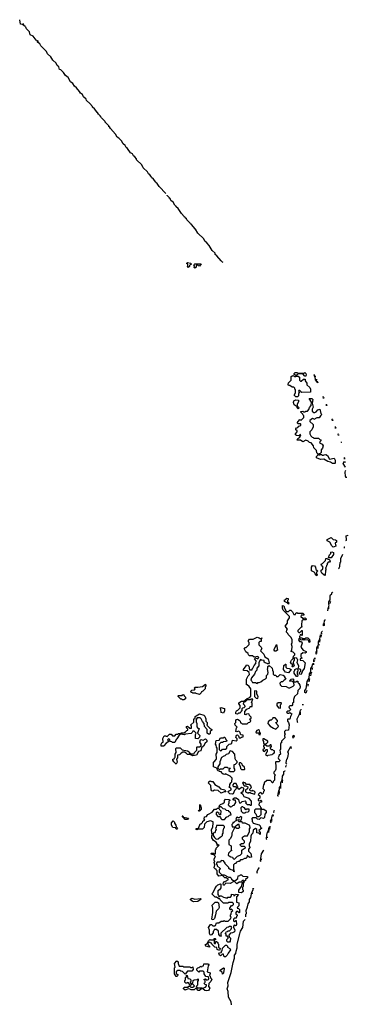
# Model space of a CAD drawing. Extents: x 2535812 to 2752880, y 540738 to 728399.
# Tile 213 of 213: x 2708303 to 2712694, y 698839 to 712004. Entities that reach past the tile are written whole.
import ezdxf

# ---------------------------------------------------------------- set-up
doc = ezdxf.new("R2010")
doc.units = 0

msp = doc.modelspace()

# ---------------------------------------------------------------- linework, layer by layer
at = {"layer": '0CON20XD'}
for points in [[(2708368, 711927), (2708370, 711920), (2708378, 711916), (2708379, 711914), (2708375, 711912), (2708342, 711942), (2708314, 711945), (2708303, 712004)], [(2708345, 711955), (2708359, 711939)], [(2710257, 709680), (2710165, 709773), (2710142, 709812), (2710125, 709824), (2710124, 709834), (2710092, 709872), (2710065, 709893), (2710058, 709908), (2710042, 709932), (2710024, 709945), (2710010, 709970), (2709955, 710023), (2709933, 710063), (2709865, 710130), (2709862, 710142), (2709842, 710172), (2709825, 710183), (2709810, 710210), (2709785, 710224), (2709742, 710282), (2709725, 710294), (2709713, 710323), (2709685, 710343), (2709663, 710383), (2709630, 710420), (2709605, 710434), (2709583, 710473), (2709515, 710550), (2709502, 710572), (2709495, 710574), (2709494, 710584), (2709445, 710632), (2709443, 710643), (2709395, 710693), (2709392, 710702), (2709384, 710705), (2709383, 710713), (2709355, 710740), (2709342, 710762), (2709335, 710764), (2709333, 710773), (2709302, 710812), (2709275, 710834), (2709274, 710844), (2709242, 710882), (2709195, 710923), (2709190, 710940), (2709155, 710974), (2709142, 711002), (2709115, 711024), (2709104, 711044), (2709064, 711094), (2709035, 711114), (2709012, 711152), (2708984, 711175), (2708952, 711232), (2708915, 711260), (2708890, 711300), (2708853, 711333), (2708835, 711338), (2708824, 711374), (2708805, 711393), (2708792, 711422), (2708745, 711463), (2708720, 711510), (2708675, 711550), (2708661, 711581), (2708585, 711653), (2708572, 711682), (2708543, 711705), (2708540, 711720), (2708525, 711730), (2708482, 711782), (2708445, 711803), (2708433, 711843), (2708395, 711880), (2708386, 711906)], [(2708539, 711726), (2708540, 711720), (2708552, 711710)], [(2711024, 708759), (2711015, 708762), (2710995, 708782), (2710939, 708849), (2710915, 708864), (2710913, 708883), (2710875, 708918), (2710833, 708983), (2710802, 709022), (2710775, 709043), (2710762, 709072), (2710685, 709150), (2710652, 709202), (2710645, 709204), (2710643, 709213), (2710602, 709262), (2710595, 709264), (2710593, 709273), (2710585, 709274), (2710583, 709283), (2710535, 709330), (2710532, 709342), (2710515, 709354), (2710513, 709363), (2710504, 709365), (2710503, 709373), (2710465, 709413), (2710422, 709482), (2710395, 709504), (2710393, 709513), (2710384, 709515), (2710382, 709522), (2710375, 709524), (2710354, 709564), (2710324, 709585), (2710313, 709613), (2710305, 709614), (2710304, 709624), (2710275, 709653), (2710274, 709660)], [(2710555, 708692), (2710540, 708705), (2710550, 708715), (2710550, 708735), (2710530, 708745), (2710545, 708758), (2710585, 708750), (2710600, 708735), (2710582, 708728), (2710572, 708718), (2710570, 708705), (2710555, 708692)], [(2710645, 708680), (2710633, 708693), (2710640, 708715), (2710630, 708725), (2710642, 708738), (2710728, 708738), (2710705, 708710), (2710692, 708712), (2710685, 708720), (2710662, 708718), (2710660, 708695), (2710645, 708680)], [(2712125, 707240), (2712115, 707240), (2712085, 707270), (2712025, 707270), (2712008, 707252), (2711985, 707250), (2711972, 707262), (2711972, 707275), (2711985, 707287), (2712005, 707287), (2712025, 707278), (2712105, 707280), (2712115, 707287), (2712127, 707273), (2712130, 707255), (2712125, 707240)], [(2712015, 706960), (2711992, 706962), (2711973, 706983), (2711990, 707015), (2711990, 707055), (2711980, 707065), (2711978, 707078), (2711965, 707090), (2711945, 707092), (2711912, 707112), (2711895, 707114), (2711890, 707125), (2711895, 707148), (2711930, 707185), (2711932, 707235), (2711955, 707248), (2711985, 707230), (2711995, 707240), (2712025, 707240), (2712040, 707225), (2712040, 707185), (2712055, 707170), (2712065, 707170), (2712095, 707200), (2712118, 707198), (2712120, 707175), (2712138, 707145), (2712142, 707122), (2712180, 707085), (2712188, 707065), (2712190, 707025), (2712185, 707022), (2712075, 707020), (2712048, 707048), (2712032, 707048), (2712030, 707035), (2712038, 707028), (2712040, 707015), (2712030, 707005), (2712030, 706975), (2712015, 706960)], [(2712287, 707152), (2712285, 707150), (2712255, 707190), (2712250, 707230), (2712245, 707230), (2712240, 707255), (2712244, 707259)], [(2712250, 707243), (2712250, 707230), (2712258, 707224)], [(2712269, 707197), (2712270, 707185), (2712276, 707179)], [(2712280, 707169), (2712280, 707160), (2712285, 707158)], [(2712025, 706800), (2712010, 706815), (2712010, 706830), (2711973, 706855), (2711964, 706884), (2711965, 706910), (2711995, 706920), (2712028, 706918), (2712030, 706895), (2712010, 706865), (2712010, 706830), (2712025, 706830), (2712038, 706815), (2712025, 706800)], [(2712515, 706070), (2712485, 706072), (2712455, 706090), (2712420, 706095), (2712367, 706127), (2712325, 706124), (2712270, 706145), (2712270, 706165), (2712288, 706182), (2712290, 706195), (2712273, 706213), (2712270, 706245), (2712235, 706280), (2712228, 706308), (2712198, 706348), (2712175, 706352), (2712158, 706368), (2712125, 706380), (2712085, 706362), (2712055, 706380), (2712012, 706382), (2712020, 706405), (2712048, 706422), (2712060, 706455), (2712052, 706458), (2712035, 706440), (2712003, 706443), (2711990, 706455), (2711990, 706465), (2712010, 706495), (2712010, 706505), (2711995, 706520), (2711992, 706535), (2712002, 706548), (2712018, 706552), (2712035, 706570), (2712048, 706572), (2712058, 706582), (2712060, 706595), (2712055, 706600), (2712025, 706600), (2712010, 706615), (2712045, 706660), (2712052, 706652), (2712065, 706650), (2712100, 706685), (2712098, 706708), (2712090, 706715), (2712088, 706728), (2712060, 706755), (2712060, 706765), (2712085, 706770), (2712095, 706760), (2712115, 706760), (2712125, 706770), (2712148, 706772), (2712168, 706792), (2712175, 706820), (2712200, 706845), (2712202, 706892), (2712172, 706938), (2712205, 706938), (2712220, 706925), (2712210, 706875), (2712227, 706825), (2712210, 706795), (2712212, 706772), (2712232, 706752), (2712245, 706750), (2712265, 706760), (2712285, 706788), (2712315, 706798), (2712328, 706738), (2712340, 706725), (2712322, 706708), (2712305, 706680), (2712275, 706680), (2712235, 706660), (2712228, 706668), (2712215, 706670), (2712180, 706645), (2712182, 706632), (2712225, 706590), (2712225, 706560), (2712208, 706522), (2712180, 706495), (2712180, 706465), (2712192, 706442), (2712212, 706422), (2712225, 706420), (2712235, 706410), (2712295, 706410), (2712312, 706392), (2712328, 706388), (2712327, 706373), (2712312, 706358), (2712310, 706345), (2712345, 706330), (2712360, 706305), (2712350, 706275), (2712330, 706255), (2712330, 706215), (2712318, 706202), (2712302, 706198), (2712302, 706182), (2712315, 706190), (2712335, 706190), (2712345, 706180), (2712365, 706180), (2712373, 706187), (2712395, 706190), (2712416, 706176), (2712445, 706130), (2712505, 706140), (2712520, 706115), (2712520, 706075), (2712515, 706070)], [(2712369, 706952), (2712365, 706940), (2712360, 706965), (2712363, 706968)], [(2712409, 706853), (2712405, 706840), (2712405, 706863)], [(2712489, 706653), (2712485, 706642), (2712480, 706665), (2712483, 706668)], [(2712529, 706552), (2712525, 706540), (2712525, 706563)], [(2712569, 706453), (2712565, 706443), (2712560, 706465), (2712563, 706468)], [(2712607, 706352), (2712605, 706350), (2712605, 706358)], [(2712658, 706023), (2712655, 706020), (2712625, 706070), (2712645, 706100), (2712652, 706085)], [(2712648, 706139), (2712645, 706130), (2712645, 706150), (2712647, 706148)], [(2712668, 705890), (2712665, 705880), (2712655, 705900), (2712654, 705955), (2712655, 705970), (2712661, 705976)], [(2712492, 704952), (2712475, 704970), (2712448, 705018), (2712410, 705035), (2712410, 705055), (2712465, 705080), (2712492, 705052), (2712525, 705048), (2712535, 705040), (2712535, 705020), (2712520, 705005), (2712526, 704965), (2712505, 704954), (2712492, 704952)], [(2712671, 705030), (2712664, 705044), (2712670, 705055), (2712664, 705105), (2712692, 705112), (2712694, 705110)], [(2712644, 704940), (2712644, 704955), (2712650, 704958)], [(2712385, 704572), (2712370, 704575), (2712340, 704605), (2712333, 704623), (2712332, 704645), (2712348, 704652), (2712360, 704685), (2712335, 704710), (2712332, 704725), (2712348, 704732), (2712388, 704772), (2712395, 704800), (2712415, 704800), (2712422, 704792), (2712438, 704788), (2712448, 704778), (2712450, 704765), (2712445, 704750), (2712425, 704750), (2712410, 704735), (2712410, 704715), (2712402, 704708), (2712400, 704685), (2712390, 704675), (2712392, 704662), (2712400, 704655), (2712390, 704645), (2712385, 704572)], [(2712465, 704810), (2712435, 704810), (2712430, 704815), (2712445, 704850), (2712460, 704865), (2712460, 704885), (2712475, 704890), (2712495, 704880), (2712497, 704855), (2712465, 704810)], [(2712572, 704663), (2712570, 704665), (2712580, 704695), (2712580, 704696), (2712584, 704745), (2712593, 704757), (2712595, 704798), (2712622, 704856)], [(2712275, 704570), (2712250, 704595), (2712248, 704608), (2712238, 704618), (2712202, 704635), (2712204, 704685), (2712215, 704707), (2712243, 704703), (2712258, 704685), (2712262, 704652), (2712287, 704637), (2712270, 704615), (2712270, 704595), (2712280, 704585), (2712275, 704570)], [(2711895, 704190), (2711878, 704208), (2711840, 704225), (2711840, 704245), (2711858, 704252), (2711875, 704270), (2711890, 704265), (2711890, 704245), (2711882, 704238), (2711880, 704225), (2711900, 704205), (2711895, 704190)], [(2712436, 704150), (2712433, 704163), (2712440, 704175), (2712434, 704184), (2712435, 704220), (2712453, 704247), (2712451, 704305), (2712455, 704316), (2712473, 704327), (2712475, 704340), (2712485, 704350), (2712488, 704347)], [(2712065, 703250), (2712040, 703255), (2712040, 703275), (2712058, 703292), (2712060, 703315), (2712042, 703322), (2712030, 703335), (2712032, 703362), (2712013, 703407), (2712020, 703445), (2712012, 703452), (2712008, 703468), (2711975, 703470), (2711970, 703465), (2711970, 703435), (2711960, 703425), (2711958, 703405), (2711970, 703365), (2711955, 703350), (2711942, 703352), (2711950, 703365), (2711948, 703388), (2711935, 703390), (2711923, 703413), (2711935, 703440), (2711958, 703462), (2711962, 703495), (2711978, 703512), (2711980, 703525), (2711958, 703548), (2711930, 703555), (2711930, 703565), (2711940, 703575), (2711942, 703625), (2711934, 703656), (2711942, 703678), (2711942, 703712), (2711930, 703745), (2711890, 703785), (2711888, 703798), (2711870, 703815), (2711872, 703845), (2711880, 703855), (2711852, 703895), (2711880, 703935), (2711882, 703965), (2711910, 704005), (2711910, 704025), (2711825, 704110), (2711813, 704135), (2711815, 704170), (2711835, 704168), (2711840, 704135), (2711860, 704105), (2711862, 704092), (2711895, 704090), (2711912, 704108), (2711925, 704110), (2711950, 704085), (2711965, 704050), (2711988, 704052), (2711992, 704068), (2712005, 704080), (2712015, 704070), (2712085, 704070), (2712100, 704055), (2712098, 704042), (2712065, 704040), (2712060, 704025), (2712085, 704000), (2712105, 704000), (2712118, 704008), (2712130, 703995), (2712130, 703985), (2712125, 703980), (2712085, 703980), (2712072, 703968), (2712068, 703915), (2712070, 703895), (2712080, 703885), (2712062, 703878), (2712022, 703838), (2712020, 703825), (2712032, 703812), (2712045, 703810), (2712072, 703838), (2712078, 703838), (2712080, 703775), (2712075, 703770), (2712065, 703780), (2712052, 703778), (2712048, 703762), (2712040, 703755), (2712042, 703742), (2712075, 703740), (2712085, 703730), (2712115, 703730), (2712125, 703740), (2712155, 703740), (2712177, 703717), (2712180, 703685), (2712178, 703675), (2712170, 703675), (2712168, 703698), (2712152, 703712), (2712105, 703710), (2712095, 703720), (2712082, 703718), (2712075, 703710), (2712062, 703712), (2712045, 703730), (2712030, 703715), (2712032, 703702), (2712042, 703692), (2712068, 703688), (2712077, 703667), (2712060, 703615), (2712092, 703572), (2712130, 703555), (2712130, 703545), (2712117, 703533), (2712085, 703540), (2712060, 703515), (2712060, 703485), (2712080, 703465), (2712052, 703458), (2712052, 703442), (2712088, 703438), (2712118, 703405), (2712105, 703330), (2712082, 703298), (2712065, 703250)], [(2712422, 704099), (2712420, 704105), (2712428, 704148), (2712429, 704125)], [(2712456, 704225), (2712450, 704215), (2712449, 704199)], [(2712377, 703932), (2712370, 703930), (2712370, 703905), (2712365, 703900), (2712364, 703925), (2712370, 703930), (2712375, 703968), (2712385, 703980), (2712389, 703975)], [(2711265, 700330), (2711232, 700332), (2711230, 700365), (2711268, 700412), (2711282, 700468), (2711300, 700480), (2711288, 700498), (2711272, 700488), (2711268, 700472), (2711235, 700470), (2711205, 700450), (2711178, 700478), (2711165, 700480), (2711115, 700453), (2711055, 700460), (2711045, 700440), (2711035, 700430), (2711025, 700430), (2711020, 700455), (2711028, 700462), (2711030, 700475), (2711068, 700492), (2711075, 700500), (2711088, 700502), (2711088, 700518), (2711072, 700522), (2711065, 700530), (2711045, 700530), (2711015, 700560), (2710965, 700550), (2710940, 700585), (2710940, 700625), (2710930, 700635), (2710928, 700648), (2710915, 700650), (2710902, 700665), (2710910, 700705), (2710900, 700735), (2710910, 700755), (2710903, 700763), (2710900, 700785), (2710920, 700815), (2710895, 700840), (2710865, 700840), (2710860, 700855), (2710865, 700860), (2710895, 700860), (2710905, 700850), (2710918, 700852), (2710920, 700905), (2710928, 700912), (2710930, 700925), (2710970, 700965), (2710955, 700970), (2710942, 700962), (2710940, 700985), (2710928, 701008), (2710895, 701030), (2710872, 701065), (2710872, 701095), (2710880, 701115), (2710870, 701125), (2710868, 701175), (2710882, 701208), (2710882, 701235), (2710890, 701245), (2710888, 701278), (2710855, 701292), (2710805, 701280), (2710772, 701248), (2710767, 701203), (2710748, 701182), (2710685, 701180), (2710675, 701170), (2710660, 701175), (2710662, 701188), (2710685, 701190), (2710698, 701202), (2710715, 701250), (2710728, 701252), (2710748, 701272), (2710752, 701288), (2710762, 701298), (2710778, 701302), (2710770, 701315), (2710774, 701346), (2710798, 701352), (2710808, 701362), (2710812, 701378), (2710828, 701382), (2710875, 701410), (2710905, 701450), (2710935, 701450), (2710945, 701460), (2710965, 701460), (2710972, 701442), (2710990, 701425), (2710988, 701372), (2710972, 701372), (2710968, 701388), (2710945, 701410), (2710930, 701405), (2710930, 701375), (2710952, 701352), (2710978, 701348), (2710988, 701338), (2710992, 701322), (2711005, 701310), (2711038, 701312), (2711070, 701345), (2711088, 701352), (2711105, 701370), (2711128, 701372), (2711118, 701398), (2711100, 701415), (2711098, 701428), (2711065, 701430), (2711048, 701448), (2711022, 701452), (2710995, 701480), (2710982, 701478), (2710975, 701470), (2710970, 701475), (2710972, 701498), (2710985, 701510), (2711018, 701522), (2711038, 701542), (2711040, 701565), (2711055, 701580), (2711108, 701578), (2711110, 701565), (2711100, 701555), (2711100, 701525), (2711092, 701518), (2711090, 701505), (2711102, 701492), (2711125, 701480), (2711138, 701482), (2711152, 701498), (2711168, 701502), (2711190, 701535), (2711188, 701568), (2711165, 701570), (2711150, 701585), (2711175, 701600), (2711195, 701600), (2711228, 701578), (2711230, 701555), (2711245, 701530), (2711258, 701532), (2711275, 701550), (2711315, 701560), (2711328, 701545), (2711322, 701532), (2711342, 701512), (2711375, 701510), (2711382, 701502), (2711395, 701500), (2711400, 701505), (2711402, 701545), (2711400, 701555), (2711369, 701589), (2711304, 701614), (2711289, 701639), (2711260, 701665), (2711275, 701680), (2711288, 701682), (2711290, 701695), (2711300, 701705), (2711298, 701728), (2711265, 701740), (2711235, 701710), (2711222, 701722), (2711220, 701745), (2711212, 701752), (2711195, 701790), (2711165, 701790), (2711150, 701775), (2711152, 701762), (2711162, 701752), (2711185, 701750), (2711200, 701735), (2711198, 701722), (2711172, 701698), (2711155, 701653), (2711145, 701647), (2711110, 701655), (2711092, 701672), (2711090, 701685), (2711095, 701690), (2711130, 701705), (2711128, 701718), (2711100, 701745), (2711110, 701755), (2711113, 701777), (2711125, 701800), (2711140, 701815), (2711142, 701862), (2711115, 701890), (2711055, 701920), (2711045, 701912), (2711020, 701915), (2711000, 701935), (2710998, 701948), (2710975, 701950), (2710968, 701958), (2710952, 701962), (2710938, 701998), (2710894, 702014), (2710893, 702075), (2710900, 702080), (2710928, 702112), (2710932, 702125), (2710930, 702185), (2710940, 702205), (2710940, 702265), (2710932, 702275), (2710930, 702305), (2710920, 702315), (2710930, 702365), (2710968, 702372), (2710985, 702400), (2711025, 702400), (2711035, 702410), (2711045, 702410), (2711062, 702372), (2711070, 702365), (2711068, 702352), (2711025, 702350), (2711015, 702340), (2710992, 702338), (2710970, 702315), (2710968, 702285), (2710970, 702245), (2710985, 702230), (2710998, 702232), (2711015, 702250), (2711055, 702250), (2711070, 702265), (2711070, 702285), (2711102, 702318), (2711125, 702320), (2711138, 702332), (2711145, 702370), (2711195, 702360), (2711208, 702372), (2711208, 702388), (2711190, 702405), (2711202, 702438), (2711215, 702440), (2711228, 702428), (2711235, 702400), (2711255, 702400), (2711265, 702410), (2711290, 702415), (2711288, 702438), (2711262, 702442), (2711252, 702452), (2711250, 702475), (2711238, 702488), (2711225, 702490), (2711205, 702480), (2711190, 702485), (2711200, 702535), (2711210, 702545), (2711182, 702572), (2711180, 702595), (2711190, 702605), (2711190, 702635), (2711202, 702648), (2711215, 702650), (2711235, 702638), (2711248, 702625), (2711252, 702602), (2711265, 702600), (2711275, 702590), (2711345, 702590), (2711362, 702608), (2711378, 702612), (2711390, 702625), (2711380, 702655), (2711398, 702662), (2711398, 702678), (2711372, 702702), (2711368, 702718), (2711362, 702722), (2711335, 702720), (2711325, 702710), (2711312, 702712), (2711310, 702755), (2711340, 702785), (2711378, 702802), (2711385, 702820), (2711408, 702822), (2711410, 702865), (2711400, 702875), (2711418, 702918), (2711395, 702920), (2711385, 702910), (2711345, 702910), (2711318, 702882), (2711302, 702878), (2711292, 702868), (2711290, 702855), (2711308, 702838), (2711310, 702815), (2711298, 702802), (2711282, 702798), (2711272, 702788), (2711270, 702765), (2711262, 702758), (2711260, 702745), (2711245, 702730), (2711225, 702730), (2711215, 702720), (2711190, 702725), (2711190, 702745), (2711198, 702752), (2711200, 702765), (2711218, 702772), (2711250, 702805), (2711250, 702835), (2711230, 702855), (2711232, 702868), (2711265, 702890), (2711298, 702892), (2711345, 702930), (2711378, 702942), (2711392, 702958), (2711390, 703055), (2711369, 703089), (2711345, 703110), (2711332, 703112), (2711332, 703185), (2711355, 703230), (2711372, 703248), (2711370, 703275), (2711345, 703300), (2711292, 703302), (2711292, 703315), (2711330, 703365), (2711335, 703380), (2711350, 703375), (2711365, 703360), (2711372, 703312), (2711408, 703312), (2711410, 703325), (2711418, 703332), (2711435, 703370), (2711460, 703395), (2711462, 703432), (2711442, 703458), (2711455, 703470), (2711485, 703460), (2711500, 703475), (2711485, 703490), (2711435, 703480), (2711415, 703500), (2711375, 703500), (2711362, 703512), (2711358, 703528), (2711325, 703550), (2711302, 703595), (2711315, 703610), (2711328, 703612), (2711368, 703652), (2711370, 703675), (2711362, 703685), (2711362, 703705), (2711375, 703720), (2711425, 703720), (2711475, 703748), (2711505, 703740), (2711515, 703730), (2711530, 703730), (2711538, 703738), (2711538, 703732), (2711530, 703730), (2711528, 703692), (2711512, 703688), (2711500, 703675), (2711500, 703645), (2711530, 703615), (2711538, 703595), (2711520, 703565), (2711565, 703520), (2711580, 703485), (2711625, 703458), (2711638, 703405), (2711628, 703392), (2711615, 703390), (2711608, 703398), (2711583, 703403), (2711572, 703412), (2711568, 703438), (2711535, 703440), (2711522, 703448), (2711512, 703438), (2711500, 703405), (2711497, 703363), (2711470, 703335), (2711470, 703305), (2711452, 703288), (2711440, 703255), (2711400, 703205), (2711390, 703175), (2711405, 703160), (2711412, 703142), (2711455, 703140), (2711462, 703132), (2711475, 703130), (2711485, 703140), (2711505, 703140), (2711525, 703150), (2711550, 703175), (2711588, 703192), (2711600, 703205), (2711600, 703235), (2711618, 703252), (2711622, 703275), (2711614, 703326)], [(2712303, 703653), (2712295, 703640), (2712295, 703688), (2712313, 703727), (2712325, 703780), (2712330, 703775), (2712329, 703750)], [(2712320, 703716), (2712310, 703705), (2712310, 703680)], [(2712341, 703798), (2712335, 703790), (2712335, 703810), (2712345, 703830), (2712349, 703826)], [(2711725, 703560), (2711712, 703562), (2711702, 703572), (2711703, 703583), (2711735, 703650), (2711750, 703575), (2711725, 703560)], [(2712268, 703523), (2712265, 703520), (2712263, 703553), (2712272, 703568), (2712275, 703610), (2712288, 703638), (2712288, 703597)], [(2712244, 703436), (2712235, 703420), (2712234, 703445), (2712245, 703470), (2712249, 703452)], [(2712279, 703565), (2712270, 703560), (2712270, 703531)], [(2711614, 703326), (2711620, 703335), (2711620, 703355), (2711635, 703370), (2711678, 703335), (2711680, 703305), (2711690, 703285), (2711690, 703255), (2711702, 703242), (2711728, 703238), (2711735, 703220), (2711758, 703222), (2711785, 703248), (2711825, 703238), (2711840, 703225), (2711842, 703212), (2711860, 703185), (2711832, 703168), (2711815, 703150), (2711795, 703150), (2711780, 703135), (2711782, 703112), (2711802, 703092), (2711865, 703090), (2711895, 703070), (2711915, 703070), (2711958, 703092), (2711970, 703105), (2711968, 703138), (2711945, 703160), (2711915, 703160), (2711910, 703165), (2711930, 703185), (2711955, 703190), (2711960, 703185), (2711960, 703150), (2711995, 703150), (2712005, 703160), (2712018, 703158), (2712022, 703142), (2712035, 703130), (2712048, 703105), (2712051, 703085), (2712045, 703062), (2712020, 703035), (2712015, 702990), (2711977, 702953), (2711960, 702915), (2711960, 702875), (2711950, 702865), (2711950, 702845), (2711938, 702832), (2711915, 702830), (2711900, 702815), (2711902, 702802), (2711920, 702785), (2711918, 702772), (2711905, 702760), (2711882, 702758), (2711870, 702745), (2711885, 702730), (2711905, 702730), (2711915, 702740), (2711940, 702725), (2711920, 702685), (2711915, 702650), (2711885, 702650), (2711880, 702645), (2711880, 702625), (2711897, 702607), (2711902, 702575), (2711896, 702505), (2711855, 702500), (2711842, 702488), (2711840, 702465), (2711850, 702455), (2711840, 702435), (2711846, 702404), (2711802, 702358), (2711800, 702335), (2711790, 702325), (2711790, 702245), (2711780, 702235), (2711790, 702185), (2711772, 702168), (2711758, 702135), (2711760, 702120), (2711780, 702105), (2711780, 702095), (2711765, 702080), (2711725, 702080), (2711720, 702075), (2711720, 702055), (2711728, 702045), (2711727, 701985), (2711715, 701960), (2711700, 701945), (2711700, 701925), (2711718, 701905), (2711710, 701885), (2711710, 701835), (2711692, 701818), (2711685, 701800), (2711675, 701800), (2711668, 701818), (2711655, 701830), (2711605, 701830), (2711572, 701798), (2711570, 701785), (2711560, 701775), (2711550, 701725), (2711568, 701708), (2711570, 701695), (2711560, 701685), (2711558, 701662), (2711545, 701650), (2711528, 701668), (2711515, 701670), (2711490, 701645), (2711510, 701625), (2711510, 701595), (2711492, 701578), (2711492, 701562), (2711515, 701560), (2711525, 701570), (2711540, 701555), (2711528, 701542), (2711512, 701538), (2711502, 701528), (2711498, 701508), (2711518, 701488), (2711522, 701472), (2711530, 701465), (2711530, 701450), (2711565, 701450), (2711598, 701425), (2711596, 701405), (2711578, 701382), (2711574, 701335), (2711563, 701323), (2711525, 701330), (2711505, 701310), (2711483, 701313), (2711465, 701330), (2711415, 701330), (2711400, 701315), (2711408, 701308), (2711410, 701285), (2711420, 701275), (2711422, 701262), (2711505, 701240), (2711518, 701225), (2711522, 701202), (2711538, 701195), (2711500, 701165), (2711502, 701152), (2711517, 701137), (2711515, 701110), (2711498, 701128), (2711472, 701132), (2711470, 701175), (2711455, 701190), (2711422, 701168), (2711420, 701125), (2711402, 701108), (2711390, 701085), (2711388, 701015), (2711370, 700985), (2711370, 700955), (2711380, 700945), (2711380, 700935), (2711360, 700915), (2711360, 700885), (2711390, 700855), (2711400, 700805), (2711375, 700800), (2711345, 700830), (2711338, 700802), (2711325, 700790), (2711305, 700790), (2711275, 700772), (2711255, 700770), (2711235, 700750), (2711222, 700748), (2711202, 700738), (2711185, 700720), (2711172, 700718), (2711160, 700705), (2711158, 700645), (2711170, 700615), (2711165, 700610), (2711160, 700630), (2711115, 700640), (2711100, 700655), (2711098, 700668), (2711050, 700715), (2711048, 700728), (2711028, 700758), (2710995, 700760), (2710985, 700740), (2710942, 700738), (2710932, 700728), (2710930, 700715), (2710940, 700705), (2710942, 700692), (2710980, 700655), (2710980, 700645), (2710970, 700635), (2710970, 700605), (2710992, 700582), (2711005, 700570), (2711035, 700568), (2711095, 700540), (2711115, 700540), (2711130, 700525), (2711132, 700512), (2711165, 700490), (2711178, 700492), (2711218, 700522), (2711222, 700558), (2711245, 700560), (2711255, 700570), (2711268, 700568), (2711285, 700550), (2711348, 700548), (2711348, 700532), (2711322, 700508), (2711320, 700495), (2711300, 700480), (2711300, 700465), (2711290, 700455), (2711288, 700415), (2711280, 700405), (2711280, 700375), (2711290, 700365), (2711290, 700345), (2711265, 700330)], [(2711895, 703273), (2711874, 703274), (2711855, 703282), (2711830, 703315), (2711835, 703370), (2711855, 703388), (2711860, 703385), (2711860, 703345), (2711872, 703332), (2711905, 703330), (2711930, 703315), (2711895, 703273)], [(2712015, 703220), (2712002, 703222), (2711970, 703265), (2711970, 703295), (2711978, 703302), (2711980, 703315), (2712005, 703330), (2712020, 703315), (2712020, 703295), (2712010, 703285), (2712010, 703255), (2712020, 703245), (2712015, 703220)], [(2712138, 703037), (2712125, 703000), (2712115, 703010), (2712114, 703034), (2712132, 703058), (2712144, 703155), (2712172, 703198), (2712175, 703258), (2712192, 703285), (2712195, 703330), (2712213, 703357), (2712215, 703380), (2712225, 703400), (2712230, 703395), (2712229, 703378)], [(2712218, 703338), (2712212, 703328), (2712212, 703315)], [(2712178, 703189), (2712170, 703175), (2712168, 703152)], [(2712202, 703278), (2712192, 703258), (2712190, 703232)], [(2710705, 702983), (2710663, 702993), (2710655, 703000), (2710615, 703000), (2710608, 703008), (2710595, 703010), (2710592, 703028), (2710605, 703040), (2710638, 703042), (2710650, 703055), (2710640, 703065), (2710645, 703078), (2710685, 703078), (2710745, 703090), (2710788, 703118), (2710790, 703095), (2710780, 703085), (2710780, 703055), (2710750, 703025), (2710732, 703018), (2710728, 703005), (2710705, 702983)], [(2712160, 703121), (2712152, 703108), (2712152, 703091)], [(2710475, 702910), (2710468, 702918), (2710455, 702920), (2710420, 702955), (2710420, 702965), (2710425, 702970), (2710475, 702970), (2710485, 702980), (2710498, 702978), (2710502, 702962), (2710520, 702945), (2710520, 702925), (2710495, 702912), (2710475, 702910)], [(2711485, 702930), (2711490, 702955), (2711470, 702985), (2711470, 703025), (2711445, 703030), (2711440, 703025), (2711440, 702955), (2711462, 702932), (2711485, 702930)], [(2711025, 702730), (2710995, 702740), (2710990, 702785), (2710980, 702795), (2710993, 702807), (2711038, 702795), (2711040, 702765), (2711025, 702730)], [(2711785, 702800), (2711790, 702805), (2711790, 702845), (2711798, 702852), (2711800, 702865), (2711795, 702870), (2711755, 702870), (2711740, 702855), (2711740, 702835), (2711762, 702802), (2711785, 702800)], [(2712086, 702841), (2712085, 702840), (2712086, 702841), (2712085, 702850), (2712087, 702848)], [(2710195, 702290), (2710192, 702315), (2710202, 702335), (2710220, 702345), (2710218, 702392), (2710232, 702428), (2710255, 702430), (2710262, 702422), (2710275, 702420), (2710305, 702450), (2710325, 702450), (2710345, 702430), (2710375, 702430), (2710395, 702450), (2710415, 702450), (2710425, 702460), (2710445, 702460), (2710465, 702470), (2710495, 702470), (2710518, 702482), (2710535, 702500), (2710550, 702505), (2710548, 702518), (2710530, 702535), (2710530, 702555), (2710547, 702557), (2710575, 702530), (2710598, 702532), (2710600, 702555), (2710592, 702575), (2710628, 702612), (2710632, 702655), (2710648, 702662), (2710650, 702685), (2710660, 702695), (2710705, 702722), (2710765, 702707), (2710775, 702690), (2710790, 702655), (2710790, 702625), (2710810, 702605), (2710810, 702585), (2710802, 702572), (2710842, 702532), (2710870, 702515), (2710870, 702505), (2710850, 702485), (2710848, 702462), (2710838, 702452), (2710825, 702450), (2710810, 702465), (2710810, 702515), (2710773, 702553), (2710770, 702595), (2710745, 702620), (2710728, 702658), (2710715, 702670), (2710675, 702670), (2710660, 702645), (2710660, 702615), (2710670, 702595), (2710668, 702548), (2710682, 702532), (2710700, 702525), (2710680, 702465), (2710710, 702435), (2710707, 702413), (2710685, 702390), (2710654, 702394), (2710652, 702445), (2710660, 702465), (2710635, 702490), (2710615, 702490), (2710610, 702475), (2710595, 702460), (2710518, 702452), (2710503, 702443), (2710455, 702450), (2710445, 702440), (2710432, 702438), (2710405, 702390), (2710392, 702378), (2710375, 702340), (2710345, 702340), (2710335, 702350), (2710312, 702352), (2710308, 702378), (2710292, 702388), (2710280, 702375), (2710298, 702358), (2710298, 702352), (2710260, 702330), (2710228, 702295), (2710225, 702292), (2710195, 702290)], [(2711725, 702520), (2711760, 702555), (2711758, 702568), (2711720, 702605), (2711738, 702612), (2711748, 702622), (2711750, 702635), (2711718, 702668), (2711685, 702670), (2711680, 702655), (2711665, 702640), (2711652, 702638), (2711622, 702618), (2711620, 702595), (2711650, 702560), (2711695, 702530), (2711725, 702520)], [(2712021, 702604), (2712015, 702610), (2712011, 702655), (2712042, 702718), (2712055, 702770), (2712065, 702780), (2712067, 702775)], [(2712058, 702742), (2712050, 702740), (2712049, 702708)], [(2711515, 702440), (2711520, 702465), (2711510, 702475), (2711508, 702498), (2711495, 702510), (2711472, 702498), (2711462, 702488), (2711460, 702475), (2711465, 702470), (2711498, 702468), (2711500, 702445), (2711515, 702440)], [(2711964, 702393), (2711954, 702415), (2711968, 702438), (2711969, 702412)], [(2710395, 702050), (2710365, 702080), (2710350, 702105), (2710350, 702115), (2710368, 702122), (2710370, 702135), (2710380, 702145), (2710380, 702185), (2710392, 702208), (2710390, 702255), (2710395, 702270), (2710446, 702266), (2710475, 702240), (2710547, 702227), (2710568, 702215), (2710572, 702202), (2710595, 702190), (2710635, 702190), (2710640, 702205), (2710670, 702235), (2710670, 702275), (2710675, 702280), (2710705, 702280), (2710730, 702295), (2710730, 702315), (2710712, 702345), (2710720, 702375), (2710725, 702380), (2710755, 702370), (2710785, 702387), (2710805, 702370), (2710805, 702350), (2710781, 702329), (2710758, 702292), (2710732, 702268), (2710725, 702230), (2710692, 702218), (2710665, 702170), (2710615, 702162), (2710575, 702180), (2710545, 702180), (2710528, 702198), (2710505, 702210), (2710485, 702210), (2710462, 702198), (2710440, 702175), (2710412, 702168), (2710410, 702135), (2710400, 702115), (2710408, 702075), (2710395, 702050)], [(2711595, 702320), (2711618, 702342), (2711618, 702358), (2711565, 702390), (2711552, 702388), (2711550, 702365), (2711560, 702355), (2711562, 702332), (2711575, 702320), (2711595, 702320)], [(2711615, 702160), (2711625, 702170), (2711675, 702180), (2711685, 702190), (2711698, 702192), (2711710, 702205), (2711708, 702228), (2711692, 702232), (2711685, 702240), (2711662, 702242), (2711658, 702258), (2711650, 702265), (2711670, 702285), (2711665, 702310), (2711652, 702308), (2711635, 702290), (2711605, 702290), (2711585, 702310), (2711572, 702308), (2711560, 702295), (2711562, 702282), (2711570, 702275), (2711570, 702255), (2711552, 702248), (2711550, 702235), (2711562, 702222), (2711575, 702220), (2711588, 702232), (2711592, 702248), (2711608, 702248), (2711610, 702215), (2711602, 702208), (2711590, 702175), (2711615, 702160)], [(2711874, 702051), (2711865, 702060), (2711864, 702074), (2711875, 702118), (2711883, 702127), (2711885, 702150), (2711892, 702158), (2711894, 702194), (2711888, 702215), (2711928, 702288), (2711929, 702261)], [(2711165, 701950), (2711180, 701965), (2711180, 701985), (2711170, 701995), (2711170, 702045), (2711188, 702052), (2711208, 702072), (2711210, 702085), (2711190, 702105), (2711183, 702123), (2711180, 702185), (2711148, 702218), (2711115, 702230), (2711095, 702190), (2711062, 702178), (2711045, 702160), (2711032, 702158), (2711002, 702138), (2710978, 702082), (2710978, 702055), (2710950, 702015), (2710950, 701995), (2710962, 701982), (2710975, 701980), (2710985, 701988), (2711022, 701988), (2711045, 702010), (2711075, 702010), (2711085, 702000), (2711118, 701998), (2711100, 701975), (2711100, 701965), (2711115, 701950), (2711165, 701950)], [(2711305, 701980), (2711310, 701985), (2711308, 702008), (2711282, 702032), (2711278, 702048), (2711258, 702068), (2711242, 702068), (2711230, 702055), (2711250, 702025), (2711252, 701992), (2711265, 701980), (2711305, 701980)], [(2711864, 702011), (2711860, 702015), (2711865, 702030), (2711868, 702027)], [(2711761, 701620), (2711755, 701620), (2711754, 701625), (2711764, 701695), (2711773, 701707), (2711775, 701738), (2711792, 701758), (2711794, 701805), (2711805, 701830), (2711810, 701830), (2711815, 701888), (2711832, 701918), (2711835, 701950), (2711845, 701960), (2711849, 701956)], [(2710995, 701662), (2710957, 701697), (2710905, 701702), (2710885, 701690), (2710870, 701695), (2710860, 701705), (2710857, 701765), (2710824, 701795), (2710830, 701815), (2710847, 701827), (2710868, 701818), (2710885, 701820), (2710910, 701780), (2710966, 701746), (2710985, 701720), (2711046, 701706), (2711058, 701682), (2711035, 701682), (2710995, 701662)], [(2711445, 701650), (2711450, 701675), (2711438, 701688), (2711422, 701692), (2711415, 701700), (2711405, 701690), (2711382, 701692), (2711380, 701715), (2711398, 701732), (2711400, 701745), (2711378, 701778), (2711335, 701780), (2711318, 701798), (2711302, 701802), (2711295, 701810), (2711282, 701798), (2711302, 701762), (2711325, 701760), (2711350, 701745), (2711348, 701722), (2711320, 701705), (2711322, 701682), (2711355, 701660), (2711365, 701670), (2711385, 701670), (2711395, 701660), (2711445, 701650)], [(2711796, 701753), (2711790, 701750), (2711789, 701725)], [(2711818, 701836), (2711810, 701830), (2711809, 701801)], [(2711778, 701685), (2711770, 701675), (2711767, 701642)], [(2710705, 701420), (2710690, 701425), (2710710, 701445), (2710710, 701505), (2710715, 701510), (2710730, 701465), (2710730, 701445), (2710705, 701420)], [(2711315, 701400), (2711325, 701410), (2711358, 701412), (2711370, 701425), (2711368, 701448), (2711335, 701450), (2711325, 701440), (2711308, 701468), (2711295, 701470), (2711285, 701480), (2711272, 701478), (2711260, 701465), (2711262, 701422), (2711285, 701400), (2711315, 701400)], [(2710515, 701310), (2710472, 701358), (2710485, 701360), (2710490, 701340), (2710558, 701328), (2710545, 701312), (2710515, 701310)], [(2711175, 700780), (2711212, 700818), (2711248, 700832), (2711270, 700855), (2711272, 700898), (2711292, 700918), (2711320, 700925), (2711318, 700938), (2711308, 700948), (2711265, 700950), (2711252, 700962), (2711250, 700975), (2711265, 700990), (2711295, 700990), (2711308, 701002), (2711308, 701018), (2711280, 701045), (2711280, 701075), (2711305, 701090), (2711348, 701092), (2711372, 701148), (2711372, 701185), (2711382, 701198), (2711378, 701228), (2711315, 701260), (2711282, 701262), (2711275, 701280), (2711235, 701280), (2711222, 701292), (2711220, 701305), (2711225, 701310), (2711255, 701300), (2711268, 701312), (2711270, 701335), (2711255, 701350), (2711235, 701330), (2711222, 701332), (2711215, 701340), (2711202, 701338), (2711198, 701322), (2711190, 701315), (2711200, 701305), (2711198, 701292), (2711182, 701288), (2711165, 701270), (2711152, 701268), (2711150, 701255), (2711140, 701245), (2711142, 701212), (2711185, 701210), (2711190, 701225), (2711225, 701250), (2711240, 701205), (2711225, 701190), (2711205, 701190), (2711195, 701200), (2711172, 701198), (2711140, 701125), (2711140, 701095), (2711132, 701088), (2711120, 701055), (2711100, 701035), (2711100, 700975), (2711128, 700958), (2711130, 700905), (2711140, 700895), (2711122, 700888), (2711092, 700858), (2711090, 700835), (2711102, 700822), (2711125, 700810), (2711148, 700808), (2711152, 700792), (2711162, 700782), (2711175, 700780)], [(2711505, 701350), (2711530, 701375), (2711530, 701450), (2711452, 701448), (2711440, 701435), (2711442, 701402), (2711460, 701385), (2711472, 701352), (2711505, 701350)], [(2711664, 701263), (2711655, 701290), (2711673, 701327), (2711675, 701358), (2711688, 701378), (2711689, 701354)], [(2711702, 701403), (2711700, 701405), (2711705, 701430), (2711709, 701426)], [(2710405, 701180), (2710395, 701180), (2710385, 701200), (2710350, 701205), (2710330, 701235), (2710330, 701265), (2710355, 701290), (2710370, 701275), (2710372, 701262), (2710390, 701235), (2710392, 701212), (2710410, 701195), (2710405, 701180)], [(2710928, 701048), (2710955, 701050), (2710985, 701080), (2710998, 701082), (2711012, 701098), (2711012, 701115), (2711020, 701125), (2711020, 701165), (2711028, 701172), (2711030, 701195), (2711040, 701205), (2711038, 701218), (2711025, 701230), (2710932, 701228), (2710930, 701205), (2710920, 701195), (2710928, 701175), (2710918, 701162), (2710917, 701143), (2710905, 701130), (2710890, 701125), (2710888, 701098), (2710908, 701068), (2710928, 701048)], [(2711604, 701041), (2711600, 701045), (2711605, 701110), (2711612, 701118), (2711615, 701140), (2711625, 701160), (2711630, 701160), (2711632, 701192), (2711645, 701220), (2711649, 701208)], [(2711678, 701313), (2711670, 701305), (2711670, 701285)], [(2711614, 701079), (2711610, 701075), (2711610, 701063)], [(2711637, 701164), (2711630, 701160), (2711630, 701137)], [(2711647, 701198), (2711640, 701185), (2711640, 701174)], [(2711524, 700743), (2711520, 700755), (2711535, 700850), (2711566, 700899), (2711566, 700900), (2711566, 700899)], [(2711535, 700784), (2711530, 700775), (2711530, 700766)], [(2711482, 700586), (2711475, 700600), (2711475, 700620), (2711504, 700670)], [(2711502, 700661), (2711500, 700660), (2711500, 700654)], [(2711105, 699670), (2711085, 699670), (2711070, 699685), (2711070, 699705), (2711088, 699722), (2711090, 699735), (2711078, 699748), (2711062, 699752), (2711060, 699775), (2711050, 699785), (2711058, 699792), (2711062, 699808), (2711078, 699812), (2711085, 699820), (2711108, 699822), (2711128, 699842), (2711132, 699858), (2711140, 699865), (2711128, 699878), (2711105, 699880), (2711095, 699870), (2711072, 699868), (2710992, 699788), (2710990, 699765), (2711000, 699755), (2710995, 699750), (2710982, 699752), (2710962, 699772), (2710960, 699815), (2710935, 699840), (2710902, 699838), (2710898, 699822), (2710890, 699815), (2710890, 699795), (2710860, 699765), (2710847, 699767), (2710840, 699785), (2710840, 699830), (2710828, 699865), (2710855, 699907), (2710865, 699907), (2710885, 699888), (2710912, 699888), (2710918, 699892), (2710935, 699930), (2710965, 699930), (2710995, 699950), (2711025, 699950), (2711035, 699960), (2711045, 699950), (2711088, 699952), (2711118, 699982), (2711130, 700005), (2711120, 700015), (2711120, 700035), (2711130, 700045), (2711132, 700078), (2711150, 700095), (2711135, 700110), (2711122, 700102), (2711112, 700112), (2711110, 700125), (2711132, 700158), (2711148, 700162), (2711158, 700172), (2711160, 700185), (2711145, 700200), (2711095, 700200), (2711085, 700190), (2711025, 700192), (2710980, 700235), (2710978, 700248), (2710965, 700250), (2710932, 700272), (2710915, 700273), (2710870, 700315), (2710888, 700332), (2710910, 700385), (2710935, 700420), (2710950, 700435), (2710985, 700450), (2710990, 700445), (2710990, 700395), (2710975, 700370), (2710950, 700355), (2710950, 700305), (2710960, 700295), (2710962, 700282), (2710975, 700280), (2710982, 700288), (2710995, 700290), (2711025, 700270), (2711075, 700260), (2711085, 700270), (2711118, 700272), (2711132, 700288), (2711135, 700310), (2711158, 700308), (2711165, 700290), (2711178, 700292), (2711185, 700310), (2711228, 700308), (2711200, 700275), (2711200, 700205), (2711230, 700195), (2711230, 700155), (2711212, 700138), (2711210, 700125), (2711228, 700118), (2711240, 700105), (2711240, 700065), (2711235, 700060), (2711215, 700080), (2711202, 700078), (2711190, 700065), (2711192, 700042), (2711210, 700035), (2711208, 700022), (2711200, 700015), (2711198, 699992), (2711175, 699990), (2711160, 699975), (2711160, 699955), (2711175, 699940), (2711192, 699958), (2711198, 699958), (2711200, 699905), (2711195, 699892), (2711185, 699890), (2711175, 699900), (2711160, 699885), (2711160, 699865), (2711176, 699836), (2711175, 699810), (2711147, 699793), (2711122, 699788), (2711100, 699765), (2711102, 699742), (2711120, 699725), (2711116, 699685), (2711105, 699670)], [(2711323, 700009), (2711324, 700044), (2711332, 700055), (2711329, 700095), (2711348, 700142), (2711355, 700182), (2711373, 700207), (2711375, 700240), (2711393, 700267), (2711405, 700340), (2711422, 700368), (2711425, 700390), (2711427, 700381)], [(2711412, 700327), (2711410, 700325), (2711410, 700318)], [(2710625, 700210), (2710606, 700216), (2710584, 700235), (2710587, 700245), (2710605, 700256), (2710645, 700246), (2710720, 700255), (2710727, 700245), (2710685, 700214), (2710625, 700210)], [(2710877, 699967), (2710872, 699975), (2710882, 700065), (2710883, 700125), (2710876, 700165), (2710915, 700204), (2710946, 700206), (2710958, 700195), (2710970, 700135), (2710960, 700115), (2710928, 700085), (2710921, 700035), (2710906, 699984), (2710895, 699972), (2710877, 699967)], [(2711135, 698832), (2711130, 698870), (2711094, 698935), (2711089, 699009), (2711074, 699045), (2711088, 699085), (2711085, 699130), (2711130, 699265), (2711155, 699400), (2711173, 699455), (2711174, 699495), (2711193, 699517), (2711195, 699550), (2711210, 699595), (2711211, 699645), (2711247, 699783), (2711255, 699817), (2711284, 699865), (2711295, 699950), (2711314, 699974)], [(2710975, 699560), (2710942, 699572), (2710938, 699598), (2710912, 699602), (2710872, 699642), (2710868, 699658), (2710855, 699660), (2710845, 699670), (2710820, 699660), (2710817, 699653), (2710820, 699635), (2710838, 699615), (2710838, 699602), (2710791, 699615), (2710783, 699635), (2710813, 699657), (2710825, 699687), (2710843, 699707), (2710855, 699700), (2710900, 699700), (2710902, 699718), (2710915, 699720), (2710920, 699715), (2710918, 699702), (2710900, 699700), (2710900, 699655), (2710905, 699650), (2710918, 699652), (2710925, 699680), (2710935, 699680), (2710950, 699665), (2710952, 699652), (2710960, 699645), (2710960, 699605), (2710980, 699585), (2710975, 699560)], [(2711055, 699473), (2711034, 699475), (2711025, 699510), (2711012, 699508), (2711002, 699495), (2710985, 699489), (2710971, 699495), (2710963, 699515), (2710974, 699526), (2710998, 699532), (2711002, 699548), (2711010, 699555), (2711012, 699588), (2711052, 699628), (2711065, 699630), (2711078, 699618), (2711082, 699602), (2711110, 699585), (2711122, 699565), (2711088, 699522), (2711076, 699495), (2711055, 699473)], [(2710405, 699210), (2710392, 699212), (2710370, 699245), (2710370, 699325), (2710380, 699335), (2710373, 699385), (2710402, 699418), (2710420, 699405), (2710420, 699385), (2710435, 699350), (2710485, 699350), (2710495, 699340), (2710575, 699340), (2710585, 699330), (2710605, 699330), (2710618, 699338), (2710620, 699305), (2710605, 699280), (2710545, 699280), (2710515, 699240), (2710478, 699278), (2710455, 699280), (2710445, 699290), (2710415, 699290), (2710405, 699280), (2710392, 699278), (2710392, 699252), (2710420, 699235), (2710418, 699222), (2710405, 699210)], [(2710805, 699018), (2710775, 699022), (2710750, 699045), (2710750, 699055), (2710785, 699070), (2710800, 699085), (2710798, 699098), (2710782, 699102), (2710770, 699115), (2710772, 699128), (2710780, 699135), (2710780, 699155), (2710770, 699165), (2710770, 699175), (2710785, 699180), (2710805, 699160), (2710828, 699172), (2710832, 699185), (2710828, 699208), (2710792, 699212), (2710770, 699245), (2710768, 699268), (2710755, 699280), (2710705, 699280), (2710695, 699270), (2710670, 699295), (2710670, 699315), (2710682, 699328), (2710698, 699332), (2710725, 699350), (2710735, 699340), (2710742, 699348), (2710758, 699352), (2710765, 699380), (2710828, 699378), (2710830, 699365), (2710820, 699355), (2710810, 699275), (2710848, 699258), (2710850, 699245), (2710842, 699238), (2710840, 699225), (2710850, 699215), (2710852, 699192), (2710870, 699175), (2710858, 699142), (2710830, 699115), (2710828, 699078), (2710842, 699055), (2710837, 699035), (2710825, 699022), (2710805, 699018)], [(2711015, 699240), (2711008, 699268), (2710998, 699278), (2710982, 699282), (2710980, 699295), (2711025, 699328), (2711035, 699320), (2711036, 699306), (2711030, 699295), (2711026, 699254), (2711015, 699240)], [(2710705, 699023), (2710690, 699025), (2710665, 699050), (2710652, 699048), (2710635, 699032), (2710595, 699034), (2710575, 699043), (2710556, 699044), (2710515, 699030), (2710490, 699045), (2710490, 699055), (2710505, 699070), (2710555, 699070), (2710565, 699080), (2710575, 699080), (2710588, 699068), (2710615, 699068), (2710628, 699072), (2710640, 699085), (2710615, 699110), (2710602, 699108), (2710585, 699090), (2710558, 699128), (2710545, 699130), (2710538, 699122), (2710525, 699120), (2710510, 699135), (2710510, 699155), (2710520, 699165), (2710520, 699195), (2710530, 699205), (2710532, 699228), (2710540, 699225), (2710552, 699182), (2710575, 699180), (2710590, 699165), (2710590, 699145), (2710580, 699135), (2710585, 699120), (2710618, 699122), (2710620, 699155), (2710633, 699167), (2710675, 699170), (2710688, 699178), (2710690, 699155), (2710680, 699145), (2710680, 699095), (2710660, 699075), (2710675, 699060), (2710735, 699060), (2710740, 699055), (2710705, 699023)]]:
    msp.add_lwpolyline(points, dxfattribs=at)

doc.saveas('drawing.dxf')
